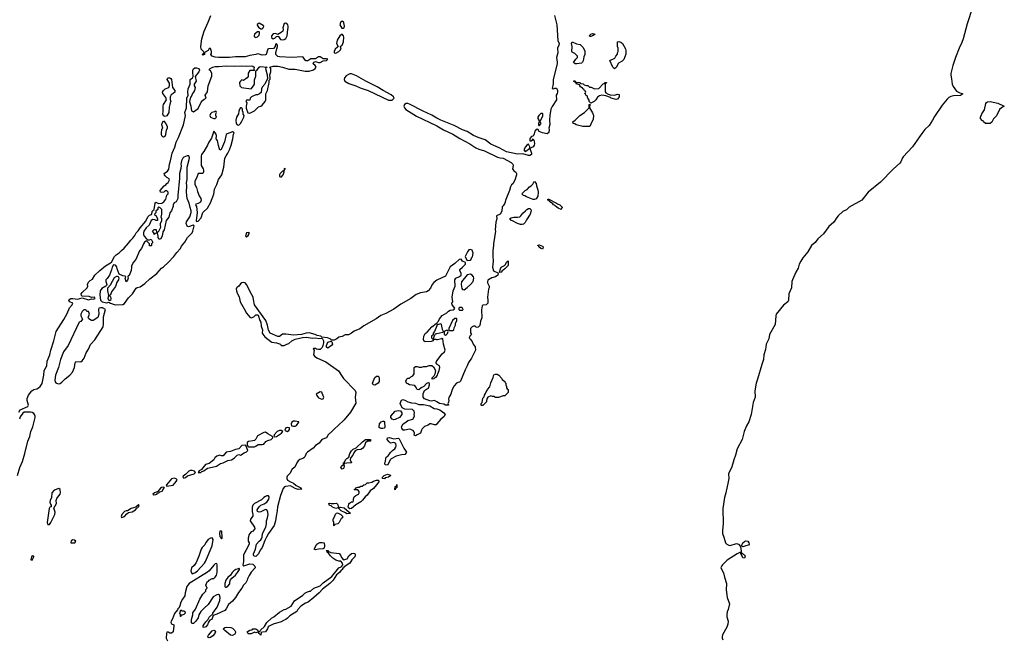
# Model space of a CAD drawing. Header units: inches. Extents: x 2348423 to 2474978, y 460702 to 613625.
# Tile 80 of 113: x 2444671 to 2457251, y 558696 to 566615. Entities that reach past the tile are written whole.
import ezdxf

# ---------------------------------------------------------------- set-up
doc = ezdxf.new("R2010")
doc.units = ezdxf.units.IN
doc.header["$MEASUREMENT"] = 0
for name, color, linetype in [('C4545', 7, 'Continuous'), ('C4546', 7, 'Continuous'), ('C4555', 7, 'Continuous'), ('C4556', 7, 'Continuous')]:
    doc.layers.add(name, color=color, linetype=linetype)

msp = doc.modelspace()

# ---------------------------------------------------------------- linework, layer by layer
at = {"layer": 'C4545', "color": 5, "elevation": 20}
for points in [[(2445350, 559969), (2445327, 559953), (2445326, 559930), (2445370, 559928), (2445376, 559930), (2445389, 559950), (2445370, 559965)], [(2447131, 559991), (2447110, 559987), (2447081, 559970), (2447050, 559932), (2447036, 559904), (2447002, 559870), (2446988, 559850), (2446961, 559759), (2446924, 559676), (2446899, 559641), (2446868, 559610), (2446859, 559570), (2446864, 559544), (2446874, 559534), (2446910, 559546), (2446942, 559570), (2447032, 559668), (2447043, 559690), (2447129, 559891), (2447141, 559970)], [(2448810, 559712), (2448855, 559725), (2448877, 559763), (2448910, 559791), (2448930, 559798), (2448951, 559791), (2448956, 559770), (2448951, 559750), (2448916, 559710), (2448891, 559670), (2448818, 559622), (2448806, 559606), (2448794, 559606), (2448796, 559590), (2448780, 559580), (2448756, 559550), (2448718, 559522), (2448674, 559450), (2448635, 559410), (2448541, 559339), (2448497, 559290), (2448430, 559230), (2448355, 559170), (2448323, 559157), (2448261, 559119), (2448224, 559076), (2448211, 559050), (2448124, 558996), (2448094, 558966), (2448071, 558949), (2448050, 558942), (2448010, 558918), (2447910, 558889), (2447857, 558863), (2447846, 558854), (2447839, 558830), (2447811, 558790), (2447773, 558787), (2447758, 558782), (2447754, 558750), (2447750, 558749), (2447742, 558762), (2447726, 558770), (2447722, 558782), (2447710, 558786), (2447690, 558778), (2447670, 558786), (2447630, 558768), (2447590, 558768), (2447578, 558790), (2447610, 558812), (2447642, 558818), (2447650, 558832), (2447690, 558832), (2447713, 558813), (2447718, 558798), (2447730, 558794), (2447742, 558798), (2447747, 558813), (2447798, 558862), (2447829, 558910), (2447890, 558966), (2447918, 558982), (2447990, 559041), (2448050, 559078), (2448070, 559082), (2448140, 559120), (2448184, 559190), (2448290, 559262), (2448315, 559285), (2448350, 559305), (2448372, 559312), (2448388, 559312), (2448430, 559351), (2448510, 559378), (2448550, 559418), (2448660, 559500), (2448748, 559610), (2448778, 559622), (2448788, 559632), (2448798, 559650), (2448795, 559670), (2448775, 559695), (2448750, 559695), (2448710, 559709), (2448670, 559735), (2448641, 559761), (2448616, 559796), (2448598, 559810), (2448598, 559818), (2448588, 559832), (2448610, 559831), (2448618, 559818), (2448645, 559805), (2448751, 559791), (2448771, 559771), (2448781, 559741)], [(2448450, 559839), (2448435, 559850), (2448469, 559911), (2448479, 559921), (2448507, 559933), (2448535, 559935), (2448562, 559930), (2448565, 559890), (2448560, 559860), (2448547, 559853), (2448490, 559849)], [(2444830, 559762), (2444821, 559750), (2444814, 559714), (2444814, 559710), (2444830, 559706), (2444853, 559750), (2444850, 559758)], [(2447470, 559606), (2447462, 559598), (2447434, 559590), (2447407, 559573), (2447385, 559550), (2447364, 559516), (2447330, 559488), (2447306, 559454), (2447292, 559410), (2447293, 559393), (2447294, 559370), (2447302, 559362), (2447310, 559362), (2447330, 559374), (2447354, 559406), (2447355, 559430), (2447364, 559456), (2447381, 559479), (2447430, 559518), (2447455, 559550), (2447478, 559590), (2447478, 559598)], [(2446742, 559062), (2446770, 559062), (2446782, 559050), (2446785, 559030), (2446770, 559015), (2446746, 559006), (2446734, 559006), (2446730, 558986), (2446726, 558986), (2446726, 559010), (2446718, 559030), (2446730, 559074)], [(2447390, 558745), (2447366, 558750), (2447290, 558810), (2447269, 558831), (2447293, 558847), (2447310, 558851), (2447370, 558848), (2447390, 558840), (2447418, 558810), (2447427, 558790), (2447425, 558770), (2447418, 558762)], [(2447090, 558717), (2447081, 558721), (2447074, 558730), (2447084, 558750), (2447130, 558805), (2447150, 558813), (2447162, 558810), (2447171, 558790), (2447165, 558770), (2447139, 558741), (2447110, 558721)]]:
    msp.add_lwpolyline(points, close=True, dxfattribs=at)
for points in [[(2447593, 560000), (2447591, 559990), (2447591, 559951), (2447602, 559930), (2447602, 559910), (2447561, 559830), (2447546, 559810), (2447531, 559770), (2447531, 559690), (2447522, 559642), (2447534, 559634), (2447610, 559659), (2447650, 559657), (2447676, 559630), (2447678, 559610), (2447630, 559554), (2447601, 559510), (2447581, 559470), (2447578, 559450), (2447561, 559419), (2447530, 559389), (2447510, 559349), (2447466, 559294), (2447427, 559230), (2447390, 559185), (2447340, 559140), (2447310, 559087), (2447290, 559066), (2447190, 559016), (2447141, 558999), (2447130, 558962), (2447121, 558950), (2447100, 558940), (2447083, 558917), (2447070, 558881), (2447050, 558857), (2447030, 558846), (2447015, 558850), (2447015, 558855), (2447016, 558870), (2447026, 558890), (2447050, 558921), (2447076, 558944), (2447090, 558978), (2447138, 559022), (2447139, 559030), (2447192, 559108), (2447221, 559170), (2447229, 559191), (2447233, 559230), (2447222, 559262), (2447210, 559269), (2447190, 559264), (2447142, 559238), (2447080, 559140), (2447026, 559094), (2446987, 559050), (2446961, 559010), (2446951, 558970), (2446923, 558930), (2446890, 558899), (2446870, 558898), (2446865, 558905), (2446864, 558950), (2446884, 559010), (2446885, 559035), (2446917, 559083), (2446972, 559208), (2447010, 559272), (2447048, 559312), (2447050, 559334), (2447066, 559350), (2447048, 559390), (2447068, 559430), (2447082, 559438), (2447090, 559451), (2447130, 559472), (2447150, 559474), (2447170, 559492), (2447185, 559515), (2447193, 559550), (2447194, 559650), (2447190, 559666), (2447170, 559662), (2447150, 559644), (2447090, 559573), (2447070, 559556), (2446838, 559410), (2446819, 559390), (2446807, 559370), (2446786, 559290), (2446782, 559250), (2446750, 559208), (2446731, 559170), (2446718, 559122), (2446705, 559095), (2446690, 559086), (2446687, 559073), (2446650, 559028), (2446623, 558957), (2446608, 558930), (2446604, 558910), (2446610, 558892), (2446640, 558880), (2446642, 558870), (2446631, 558790), (2446610, 558775), (2446590, 558775), (2446570, 558788), (2446550, 558786), (2446545, 558770), (2446542, 558710), (2446558, 558678)], [(2447236, 560000), (2447250, 559982), (2447258, 559990), (2447259, 560000)], [(2447823, 560000), (2447802, 559958), (2447767, 559870), (2447743, 559837), (2447723, 559790), (2447690, 559755), (2447670, 559758), (2447663, 559763), (2447658, 559770), (2447658, 559790), (2447685, 559850), (2447695, 559910), (2447729, 559950), (2447752, 559968), (2447766, 559990), (2447767, 560000)]]:
    msp.add_lwpolyline(points, dxfattribs=at)
at = {"layer": 'C4546', "color": 5, "elevation": 20}
for points in [[(2444659, 561601), (2444675, 561630), (2444774, 561670), (2444783, 561690), (2444765, 561750), (2444768, 561772), (2444784, 561816), (2444827, 561873), (2444850, 561890), (2444890, 561898), (2444912, 561908), (2444934, 561926), (2444956, 561964), (2444979, 562070), (2444984, 562130), (2445017, 562190), (2445024, 562250), (2445055, 562330), (2445067, 562390), (2445108, 562510), (2445139, 562630), (2445236, 562784), (2445279, 562861), (2445309, 562931), (2445341, 562970), (2445349, 562990), (2445313, 563010), (2445298, 563030), (2445303, 563037), (2445324, 563050), (2445352, 563052), (2445410, 563044), (2445470, 563061), (2445550, 563036), (2445590, 563047), (2445610, 563043), (2445635, 563050), (2445627, 563067), (2445590, 563066), (2445558, 563078), (2445470, 563082), (2445462, 563090), (2445457, 563110), (2445469, 563130), (2445535, 563190), (2445541, 563210), (2445539, 563230), (2445550, 563261), (2445570, 563281), (2445601, 563299), (2445633, 563350), (2445696, 563410), (2445769, 563470), (2445833, 563507), (2445843, 563517), (2445883, 563590), (2445903, 563610), (2445943, 563637), (2445970, 563666), (2446005, 563695), (2446062, 563758), (2446090, 563799), (2446118, 563822), (2446143, 563857), (2446157, 563890), (2446184, 563916), (2446210, 563955), (2446282, 564038), (2446310, 564096), (2446330, 564115), (2446355, 564125), (2446369, 564170), (2446389, 564190), (2446402, 564270), (2446410, 564282), (2446446, 564266), (2446489, 564271), (2446513, 564287), (2446537, 564323), (2446549, 564371), (2446568, 564390), (2446568, 564410), (2446550, 564428), (2446530, 564428), (2446511, 564409), (2446485, 564405), (2446469, 564410), (2446464, 564430), (2446518, 564490), (2446537, 564503), (2446550, 564522), (2446568, 564532), (2446586, 564570), (2446582, 564582), (2446550, 564598), (2446530, 564618), (2446522, 564630), (2446518, 564650), (2446560, 564680), (2446577, 564703), (2446583, 564770), (2446598, 564810), (2446618, 564910), (2446653, 564987), (2446669, 565050), (2446702, 565110), (2446765, 565270), (2446787, 565370), (2446789, 565390), (2446783, 565430), (2446801, 565490), (2446808, 565610), (2446824, 565650), (2446820, 565690), (2446824, 565730), (2446849, 565790), (2446850, 565851), (2446878, 565870), (2446889, 565890), (2446881, 565950), (2446882, 565970), (2446890, 565987), (2446910, 565999), (2446930, 566001), (2446961, 565990), (2446967, 565970), (2446961, 565950), (2446911, 565890), (2446927, 565830), (2446901, 565790), (2446901, 565770), (2446911, 565750), (2446904, 565710), (2446893, 565687), (2446878, 565670), (2446862, 565630), (2446855, 565625), (2446839, 565570), (2446858, 565510), (2446867, 565450), (2446890, 565436), (2446950, 565479), (2446990, 565561), (2447003, 565577), (2447030, 565601), (2447055, 565610), (2447042, 565650), (2447069, 565691), (2447078, 565770), (2447125, 565895), (2447127, 565930), (2447110, 565959), (2447095, 565970), (2447098, 565982), (2447106, 565990), (2447140, 566010), (2447170, 566018), (2447210, 566016), (2447310, 566024), (2447410, 566020), (2447510, 566024), (2447570, 566019), (2447630, 566025), (2447650, 566019), (2447667, 566010), (2447664, 565984), (2447673, 565967), (2447610, 565966), (2447591, 565930), (2447591, 565890), (2447578, 565870), (2447530, 565838), (2447510, 565846), (2447490, 565828), (2447481, 565810), (2447484, 565770), (2447507, 565747), (2447628, 565732), (2447659, 565770), (2447669, 565791), (2447672, 565848), (2447690, 565894), (2447687, 565953), (2447694, 565966), (2447710, 565978), (2447729, 566010), (2447745, 566015), (2447834, 566010), (2447812, 565990), (2447832, 565910), (2447838, 565862), (2447801, 565790), (2447768, 565752), (2447759, 565730), (2447756, 565684), (2447734, 565666), (2447710, 565655), (2447687, 565653), (2447634, 565630), (2447614, 565610), (2447613, 565587), (2447570, 565586), (2447564, 565576), (2447562, 565570), (2447574, 565550), (2447565, 565510), (2447565, 565485), (2447585, 565425), (2447610, 565421), (2447671, 565450), (2447721, 565499), (2447752, 565510), (2447770, 565523), (2447809, 565570), (2447816, 565590), (2447814, 565666), (2447836, 565710), (2447857, 565810), (2447858, 565842), (2447870, 565854), (2447872, 565870), (2447868, 565910), (2447879, 565950), (2447879, 565990), (2447866, 566010), (2447910, 566020), (2447970, 566020), (2448030, 566010), (2448110, 565982), (2448190, 565982), (2448317, 565957), (2448370, 565956), (2448425, 565975), (2448445, 565990), (2448457, 566010), (2448448, 566028), (2448421, 566050), (2448428, 566072), (2448450, 566079), (2448490, 566067), (2448510, 566069), (2448550, 566088), (2448590, 566091), (2448609, 566110), (2448590, 566115), (2448550, 566114), (2448510, 566140), (2448490, 566139), (2448450, 566116), (2448390, 566113), (2448351, 566089), (2448331, 566089), (2448328, 566090), (2448310, 566110), (2448294, 566134), (2448279, 566139), (2448150, 566132), (2447990, 566140), (2447970, 566145), (2447944, 566170), (2447945, 566195), (2447966, 566270), (2447966, 566290), (2447950, 566306), (2447938, 566302), (2447934, 566270), (2447912, 566248), (2447850, 566242), (2447843, 566237), (2447835, 566225), (2447819, 566170), (2447810, 566165), (2447770, 566160), (2447730, 566176), (2447710, 566177), (2447690, 566168), (2447610, 566159), (2447550, 566142), (2447430, 566141), (2447350, 566130), (2447210, 566132), (2447170, 566137), (2447129, 566150), (2447115, 566170), (2447122, 566190), (2447122, 566210), (2447110, 566246), (2447090, 566246), (2447077, 566223), (2447040, 566200), (2447032, 566190), (2447032, 566170), (2447010, 566162), (2447002, 566170), (2447005, 566175), (2447026, 566190), (2447018, 566210), (2446990, 566238), (2446984, 566270), (2446998, 566370), (2447026, 566470), (2447079, 566581), (2447111, 566669)], [(2450000, 565358), (2449935, 565395), (2449825, 565445), (2449653, 565533), (2449630, 565543), (2449610, 565544), (2449588, 565530), (2449581, 565510), (2449586, 565490), (2449606, 565466), (2449742, 565382), (2449990, 565263), (2450000, 565257)], [(2450000, 563286), (2449962, 563258), (2449939, 563230), (2449918, 563182), (2449892, 563148), (2449870, 563136), (2449790, 563124), (2449736, 563104), (2449667, 563050), (2449541, 562979), (2449450, 562917), (2449350, 562861), (2449286, 562834), (2449225, 562790), (2449070, 562702), (2449017, 562663), (2448945, 562635), (2448910, 562610), (2448870, 562589), (2448830, 562589), (2448790, 562564), (2448750, 562559), (2448723, 562537), (2448690, 562520), (2448650, 562518), (2448645, 562530), (2448604, 562550), (2448530, 562559), (2448519, 562570), (2448470, 562578), (2448445, 562590), (2448370, 562612), (2448330, 562608), (2448270, 562591), (2448170, 562582), (2448070, 562597), (2448043, 562597), (2448030, 562594), (2447990, 562565), (2447970, 562566), (2447870, 562610), (2447850, 562645), (2447837, 562710), (2447814, 562770), (2447670, 562970), (2447660, 563040), (2447652, 563070), (2447616, 563136), (2447592, 563192), (2447567, 563230), (2447550, 563250), (2447535, 563255), (2447508, 563252), (2447490, 563239), (2447470, 563210), (2447447, 563193), (2447438, 563170), (2447440, 563150), (2447450, 563121), (2447475, 563075), (2447488, 563010), (2447541, 562921), (2447570, 562863), (2447610, 562815), (2447630, 562804), (2447662, 562818), (2447690, 562842), (2447710, 562843), (2447717, 562837), (2447739, 562770), (2447750, 562750), (2447758, 562698), (2447772, 562652), (2447770, 562610), (2447776, 562596), (2447803, 562563), (2447880, 562500), (2447893, 562493), (2447950, 562487), (2448002, 562470), (2448013, 562453), (2448050, 562451), (2448082, 562470), (2448110, 562477), (2448149, 562511), (2448190, 562533), (2448286, 562554), (2448330, 562557), (2448410, 562543), (2448450, 562547), (2448499, 562541), (2448530, 562543), (2448538, 562538), (2448552, 562512), (2448553, 562487), (2448545, 562450), (2448534, 562426), (2448510, 562401), (2448490, 562399), (2448463, 562403), (2448450, 562414), (2448426, 562414), (2448422, 562410), (2448434, 562390), (2448424, 562330), (2448441, 562310), (2448474, 562290), (2448584, 562244), (2448746, 562126), (2448790, 562053), (2448809, 562030), (2448958, 561878), (2448964, 561850), (2448959, 561790), (2448966, 561714), (2448899, 561601), (2448818, 561502), (2448737, 561423), (2448696, 561390), (2448665, 561355), (2448612, 561310), (2448590, 561269), (2448530, 561248), (2448496, 561204), (2448450, 561171), (2448420, 561140), (2448350, 561089), (2448333, 561070), (2448313, 561027), (2448303, 561016), (2448290, 561007), (2448250, 560996), (2448230, 560978), (2448210, 560950), (2448185, 560895), (2448154, 560870), (2448124, 560816), (2448090, 560780), (2448084, 560770), (2448082, 560750), (2448094, 560730), (2448130, 560707), (2448170, 560692), (2448203, 560663), (2448256, 560636), (2448264, 560630), (2448262, 560622), (2448271, 560610), (2448255, 560615), (2448229, 560610), (2448190, 560624), (2448130, 560656), (2448069, 560651), (2448056, 560644), (2448037, 560623), (2448004, 560536), (2447965, 560390), (2447961, 560339), (2447946, 560270), (2447939, 560210), (2447923, 560150), (2447848, 560050), (2447823, 560000)], [(2450000, 562525), (2449990, 562528), (2449973, 562527), (2449958, 562522), (2449954, 562510), (2449930, 562502), (2449850, 562499), (2449835, 562510), (2449830, 562526), (2449833, 562570), (2449850, 562605), (2449877, 562623), (2449937, 562690), (2449990, 562731), (2450000, 562734)], [(2450000, 562701), (2449972, 562628), (2449954, 562610), (2449954, 562586), (2449934, 562570), (2449934, 562550), (2449950, 562534), (2449962, 562538), (2449966, 562574), (2449970, 562574), (2449982, 562598), (2449995, 562605), (2450000, 562606)], [(2450000, 562216), (2449990, 562230), (2449995, 562250), (2450000, 562256)], [(2450000, 561731), (2449970, 561749), (2449930, 561740), (2449910, 561742), (2449843, 561770), (2449827, 561790), (2449827, 561833), (2449845, 561875), (2449867, 561893), (2449893, 561907), (2449909, 561950), (2449905, 561965), (2449893, 561973), (2449870, 561966), (2449833, 561927), (2449801, 561910), (2449770, 561885), (2449750, 561889), (2449730, 561929), (2449718, 561938), (2449650, 561950), (2449630, 561959), (2449614, 561970), (2449605, 561995), (2449616, 562024), (2449630, 562032), (2449650, 562032), (2449670, 562052), (2449695, 562065), (2449703, 562077), (2449709, 562090), (2449709, 562171), (2449730, 562182), (2449750, 562182), (2449773, 562173), (2449810, 562172), (2449830, 562182), (2449870, 562182), (2449904, 562196), (2449935, 562195), (2449957, 562177), (2449982, 562130), (2449975, 562085), (2449961, 562059), (2449932, 562030), (2449950, 562023), (2449968, 562030), (2449978, 562042), (2449992, 562048), (2450000, 562059)], [(2450000, 561450), (2449990, 561438), (2449970, 561435), (2449930, 561449), (2449911, 561449), (2449888, 561432), (2449845, 561415), (2449814, 561386), (2449805, 561370), (2449794, 561330), (2449750, 561308), (2449730, 561298), (2449710, 561306), (2449715, 561330), (2449702, 561362), (2449670, 561378), (2449650, 561382), (2449590, 561369), (2449570, 561369), (2449554, 561394), (2449549, 561410), (2449570, 561452), (2449606, 561470), (2449629, 561491), (2449695, 561510), (2449715, 561550), (2449709, 561570), (2449715, 561590), (2449709, 561610), (2449690, 561634), (2449590, 561638), (2449556, 561656), (2449534, 561710), (2449550, 561753), (2449570, 561760), (2449601, 561750), (2449630, 561733), (2449678, 561718), (2449730, 561716), (2449770, 561699), (2449830, 561696), (2449910, 561678), (2449967, 561647), (2450000, 561640)], [(2444643, 560790), (2444674, 560890), (2444707, 560970), (2444736, 561070), (2444773, 561230), (2444802, 561290), (2444815, 561350), (2444838, 561410), (2444870, 561530), (2444870, 561550), (2444862, 561570), (2444850, 561584), (2444830, 561595), (2444810, 561601), (2444730, 561598), (2444713, 561587), (2444679, 561541), (2444670, 561509)], [(2447767, 560000), (2447773, 560050), (2447816, 560130), (2447825, 560170), (2447826, 560210), (2447838, 560250), (2447844, 560290), (2447841, 560321), (2447829, 560349), (2447810, 560355), (2447753, 560327), (2447730, 560321), (2447709, 560329), (2447704, 560350), (2447730, 560391), (2447750, 560410), (2447793, 560427), (2447830, 560450), (2447854, 560486), (2447860, 560510), (2447858, 560518), (2447850, 560530), (2447830, 560530), (2447810, 560523), (2447789, 560510), (2447760, 560480), (2447670, 560433), (2447650, 560410), (2447643, 560383), (2447641, 560330), (2447651, 560290), (2447651, 560270), (2447618, 560230), (2447616, 560210), (2447672, 560130), (2447674, 560110), (2447645, 560075), (2447630, 560068), (2447611, 560049), (2447598, 560030), (2447593, 560000)], [(2447259, 560000), (2447259, 560001), (2447253, 560073), (2447250, 560078), (2447230, 560077), (2447222, 560050), (2447228, 560010), (2447236, 560000)]]:
    msp.add_lwpolyline(points, dxfattribs=at)
for points in [[(2447730, 566569), (2447705, 566555), (2447704, 566544), (2447720, 566520), (2447750, 566498), (2447770, 566498), (2447782, 566510), (2447789, 566530), (2447780, 566540)], [(2448070, 566569), (2448050, 566568), (2448031, 566510), (2448038, 566490), (2448031, 566470), (2448012, 566450), (2447970, 566426), (2447938, 566438), (2447910, 566434), (2447887, 566410), (2447888, 566388), (2447910, 566371), (2447930, 566378), (2447950, 566398), (2447970, 566405), (2447979, 566399), (2448003, 566363), (2448030, 566356), (2448050, 566360), (2448070, 566375), (2448090, 566410), (2448096, 566490), (2448103, 566510), (2448103, 566530), (2448095, 566550)], [(2448790, 566595), (2448770, 566578), (2448761, 566550), (2448787, 566507), (2448810, 566505), (2448815, 566510), (2448819, 566530), (2448814, 566574), (2448808, 566588)], [(2447730, 566458), (2447710, 566458), (2447671, 566430), (2447667, 566410), (2447670, 566394), (2447690, 566387), (2447710, 566395), (2447730, 566418), (2447737, 566437), (2447735, 566455)], [(2448790, 566428), (2448762, 566410), (2448728, 566352), (2448719, 566310), (2448742, 566270), (2448730, 566264), (2448703, 566237), (2448691, 566210), (2448691, 566190), (2448710, 566185), (2448750, 566208), (2448771, 566230), (2448777, 566257), (2448766, 566270), (2448790, 566291), (2448809, 566330), (2448813, 566393), (2448808, 566410)], [(2446530, 565378), (2446520, 565380), (2446510, 565386), (2446499, 565410), (2446505, 565435), (2446505, 565515), (2446510, 565532), (2446548, 565590), (2446539, 565619), (2446501, 565670), (2446497, 565690), (2446507, 565710), (2446530, 565731), (2446578, 565750), (2446585, 565775), (2446584, 565804), (2446555, 565850), (2446558, 565862), (2446566, 565870), (2446590, 565871), (2446604, 565864), (2446611, 565851), (2446625, 565750), (2446652, 565710), (2446652, 565690), (2446632, 565670), (2446605, 565655), (2446592, 565630), (2446593, 565593), (2446602, 565570), (2446592, 565550), (2446591, 565530), (2446582, 565498), (2446578, 565430), (2446550, 565386)], [(2448910, 565923), (2448890, 565923), (2448870, 565915), (2448843, 565897), (2448823, 565870), (2448818, 565850), (2448827, 565827), (2448878, 565798), (2448964, 565770), (2449023, 565743), (2449122, 565710), (2449385, 565585), (2449430, 565586), (2449457, 565610), (2449448, 565630), (2449416, 565656), (2449313, 565710), (2449238, 565758), (2449094, 565830), (2448976, 565896)], [(2447490, 565488), (2447478, 565470), (2447470, 565446), (2447467, 565410), (2447443, 565370), (2447431, 565330), (2447436, 565290), (2447450, 565271), (2447470, 565268), (2447490, 565287), (2447510, 565316), (2447535, 565370), (2447538, 565390), (2447528, 565408), (2447527, 565427), (2447518, 565450), (2447516, 565476), (2447507, 565487)], [(2447170, 565446), (2447162, 565438), (2447126, 565430), (2447107, 565410), (2447101, 565390), (2447110, 565367), (2447150, 565352), (2447170, 565354), (2447186, 565370), (2447178, 565390), (2447178, 565410), (2447186, 565430), (2447182, 565442)], [(2446510, 565114), (2446499, 565119), (2446489, 565129), (2446482, 565150), (2446481, 565170), (2446489, 565211), (2446498, 565230), (2446485, 565270), (2446490, 565294), (2446510, 565322), (2446538, 565290), (2446556, 565250), (2446556, 565230), (2446543, 565197), (2446530, 565124)], [(2447150, 565188), (2447120, 565100), (2447089, 565051), (2447070, 565010), (2447024, 564930), (2446994, 564890), (2446990, 564870), (2446991, 564751), (2447016, 564710), (2447021, 564690), (2447019, 564670), (2447010, 564649), (2446950, 564649), (2446931, 564590), (2446910, 564550), (2446908, 564530), (2446910, 564510), (2446930, 564470), (2446941, 564421), (2446964, 564364), (2446984, 564330), (2446988, 564310), (2446986, 564294), (2446979, 564281), (2446950, 564266), (2446921, 564259), (2446918, 564250), (2446928, 564228), (2446938, 564150), (2446926, 564046), (2446930, 564034), (2446950, 564039), (2446990, 564084), (2447010, 564150), (2447070, 564207), (2447110, 564275), (2447150, 564385), (2447161, 564450), (2447190, 564507), (2447209, 564571), (2447252, 564630), (2447278, 564730), (2447294, 564846), (2447307, 564873), (2447330, 564908), (2447350, 564953), (2447372, 565010), (2447394, 565094), (2447404, 565150), (2447412, 565170), (2447390, 565181), (2447322, 565158), (2447311, 565149), (2447286, 565054), (2447250, 564966), (2447244, 564956), (2447230, 564949), (2447210, 565008), (2447197, 565070), (2447181, 565090), (2447186, 565130), (2447183, 565150)], [(2446810, 564876), (2446770, 564857), (2446756, 564844), (2446737, 564810), (2446731, 564770), (2446734, 564750), (2446731, 564711), (2446713, 564650), (2446711, 564610), (2446714, 564590), (2446691, 564370), (2446691, 564330), (2446670, 564289), (2446645, 564275), (2446637, 564263), (2446631, 564249), (2446631, 564230), (2446611, 564170), (2446590, 564146), (2446578, 564090), (2446542, 564050), (2446516, 563930), (2446498, 563902), (2446490, 563848), (2446470, 563808), (2446448, 563808), (2446442, 563830), (2446442, 563850), (2446430, 563886), (2446398, 563882), (2446394, 563870), (2446388, 563868), (2446386, 563890), (2446369, 563910), (2446390, 563934), (2446410, 563934), (2446414, 563930), (2446418, 563898), (2446430, 563894), (2446450, 563914), (2446475, 563965), (2446468, 563990), (2446468, 564012), (2446488, 564050), (2446488, 564070), (2446478, 564090), (2446489, 564130), (2446487, 564187), (2446466, 564210), (2446450, 564218), (2446434, 564210), (2446434, 564190), (2446412, 564168), (2446410, 564146), (2446394, 564130), (2446398, 564118), (2446410, 564114), (2446432, 564072), (2446433, 564047), (2446413, 564047), (2446396, 564056), (2446370, 564062), (2446351, 564049), (2446325, 563990), (2446287, 563953), (2446258, 563910), (2446251, 563890), (2446251, 563870), (2446261, 563850), (2446290, 563812), (2446302, 563802), (2446330, 563802), (2446351, 563811), (2446372, 563768), (2446354, 563750), (2446354, 563730), (2446350, 563726), (2446330, 563726), (2446328, 563750), (2446290, 563788), (2446265, 563770), (2446251, 563749), (2446226, 563690), (2446200, 563660), (2446155, 563550), (2446124, 563516), (2446098, 563470), (2446101, 563450), (2446097, 563410), (2446070, 563346), (2446058, 563342), (2446054, 563330), (2446058, 563310), (2446050, 563288), (2446030, 563266), (2446018, 563310), (2446026, 563330), (2446018, 563338), (2445990, 563342), (2445942, 563362), (2445915, 563430), (2445910, 563458), (2445896, 563476), (2445870, 563482), (2445851, 563450), (2445843, 563417), (2445819, 563350), (2445790, 563309), (2445771, 563290), (2445772, 563268), (2445785, 563230), (2445782, 563218), (2445772, 563208), (2445719, 563181), (2445697, 563150), (2445693, 563093), (2445702, 563030), (2445723, 563010), (2445783, 562997), (2445810, 563005), (2445831, 562990), (2445890, 562970), (2445990, 562975), (2446010, 562986), (2446061, 563059), (2446114, 563110), (2446158, 563182), (2446170, 563192), (2446210, 563200), (2446270, 563242), (2446335, 563305), (2446421, 563370), (2446482, 563438), (2446510, 563456), (2446570, 563512), (2446642, 563590), (2446679, 563641), (2446724, 563690), (2446739, 563721), (2446783, 563770), (2446817, 563830), (2446875, 563890), (2446885, 563910), (2446902, 563982), (2446888, 563988), (2446828, 563968), (2446810, 563978), (2446799, 564010), (2446802, 564030), (2446810, 564046), (2446846, 564094), (2446862, 564150), (2446862, 564170), (2446847, 564213), (2446837, 564270), (2446812, 564330), (2446803, 564410), (2446805, 564490), (2446801, 564530), (2446809, 564571), (2446809, 564730), (2446838, 564830), (2446841, 564850), (2446830, 564873)], [(2448050, 564713), (2448048, 564692), (2448040, 564680), (2448030, 564677), (2448000, 564650), (2447991, 564630), (2447991, 564611), (2448010, 564603), (2448037, 564630), (2448052, 564670), (2448055, 564705), (2448066, 564710)], [(2447595, 563895), (2447570, 563889), (2447558, 563850), (2447570, 563841), (2447590, 563856), (2447598, 563870), (2447598, 563882), (2447606, 563890)], [(2445810, 563026), (2445802, 563050), (2445809, 563090), (2445799, 563150), (2445798, 563190), (2445832, 563228), (2445882, 563318), (2445910, 563338), (2445918, 563338), (2445930, 563334), (2445937, 563317), (2445934, 563290), (2445908, 563252), (2445904, 563230), (2445893, 563207), (2445845, 563135), (2445830, 563098), (2445814, 563090), (2445830, 563074), (2445835, 563050), (2445830, 563028)], [(2445706, 562934), (2445683, 562930), (2445679, 562910), (2445681, 562850), (2445671, 562810), (2445609, 562769), (2445589, 562769), (2445555, 562790), (2445546, 562810), (2445562, 562850), (2445556, 562876), (2445550, 562886), (2445530, 562886), (2445522, 562902), (2445510, 562906), (2445490, 562906), (2445470, 562886), (2445452, 562850), (2445452, 562830), (2445472, 562788), (2445450, 562758), (2445431, 562749), (2445290, 562450), (2445232, 562368), (2445192, 562270), (2445165, 562170), (2445128, 562072), (2445120, 562010), (2445126, 561986), (2445134, 561974), (2445162, 561962), (2445190, 561966), (2445210, 561981), (2445250, 562027), (2445311, 562070), (2445344, 562110), (2445373, 562170), (2445381, 562230), (2445390, 562246), (2445450, 562244), (2445470, 562255), (2445494, 562290), (2445521, 562359), (2445550, 562404), (2445577, 562463), (2445630, 562524), (2445736, 562690), (2445743, 562723), (2445742, 562818), (2445769, 562910), (2445730, 562931)], [(2448610, 562416), (2448589, 562430), (2448589, 562450), (2448610, 562493), (2448650, 562506), (2448658, 562498), (2448668, 562470), (2448654, 562450)], [(2449210, 561946), (2449189, 561950), (2449180, 561970), (2449210, 562041), (2449230, 562057), (2449250, 562058), (2449258, 562050), (2449265, 562030), (2449262, 561990), (2449250, 561970)], [(2448510, 561859), (2448458, 561830), (2448468, 561810), (2448490, 561784), (2448530, 561767), (2448549, 561771), (2448557, 561790), (2448547, 561807), (2448530, 561854)], [(2449450, 561499), (2449430, 561509), (2449415, 561530), (2449415, 561550), (2449470, 561611), (2449510, 561621), (2449537, 561617), (2449554, 561590), (2449554, 561570), (2449522, 561530), (2449470, 561505)], [(2448190, 561484), (2448170, 561482), (2448148, 561472), (2448139, 561450), (2448143, 561423), (2448170, 561419), (2448190, 561422), (2448208, 561430), (2448237, 561470), (2448236, 561476)], [(2449289, 561389), (2449275, 561395), (2449263, 561403), (2449262, 561410), (2449270, 561451), (2449290, 561476), (2449310, 561485), (2449322, 561482), (2449334, 561470), (2449331, 561450), (2449336, 561430), (2449335, 561405), (2449326, 561394), (2449310, 561389)], [(2447810, 561344), (2447790, 561340), (2447710, 561297), (2447686, 561254), (2447670, 561238), (2447650, 561231), (2447595, 561225), (2447577, 561210), (2447577, 561177), (2447584, 561164), (2447596, 561156), (2447670, 561157), (2447690, 561164), (2447716, 561184), (2447770, 561185), (2447789, 561190), (2447797, 561203), (2447809, 561210), (2447815, 561225), (2447841, 561239), (2447883, 561250), (2447906, 561270), (2447902, 561290), (2447840, 561320)], [(2447990, 561364), (2447962, 561350), (2447923, 561310), (2447918, 561290), (2447925, 561285), (2447950, 561287), (2448018, 561330), (2448035, 561350), (2448033, 561353), (2448010, 561363)], [(2448090, 561403), (2448070, 561398), (2448059, 561370), (2448063, 561363), (2448090, 561354), (2448110, 561365), (2448117, 561377), (2448117, 561397)], [(2448790, 560869), (2448775, 560890), (2448784, 560910), (2448809, 560931), (2448809, 560950), (2448820, 560960), (2448833, 560990), (2448850, 561007), (2448878, 561022), (2448887, 561070), (2448910, 561106), (2448930, 561126), (2448970, 561142), (2449050, 561221), (2449088, 561250), (2449151, 561251), (2449152, 561230), (2449113, 561227), (2449091, 561209), (2449078, 561170), (2449050, 561135), (2449030, 561122), (2448982, 561118), (2448957, 561103), (2448940, 561080), (2448927, 561050), (2448900, 561020), (2448896, 561010), (2448895, 560990), (2448912, 560950), (2448850, 560949), (2448818, 560942), (2448812, 560928), (2448815, 560915), (2448814, 560886), (2448810, 560878)], [(2449450, 561259), (2449510, 561265), (2449520, 561260), (2449579, 561139), (2449612, 561088), (2449598, 561062), (2449590, 561058), (2449550, 561054), (2449482, 561038), (2449418, 561002), (2449407, 560993), (2449370, 560922), (2449344, 560924), (2449336, 560936), (2449335, 560950), (2449345, 560970), (2449349, 561011), (2449355, 561025), (2449378, 561042), (2449410, 561085), (2449435, 561110), (2449464, 561130), (2449477, 561150), (2449483, 561170), (2449477, 561197), (2449453, 561213), (2449410, 561204), (2449390, 561219), (2449366, 561250), (2449369, 561270), (2449390, 561275)], [(2447556, 561176), (2447510, 561172), (2447470, 561129), (2447430, 561124), (2447365, 561095), (2447311, 561089), (2447270, 561041), (2447250, 561041), (2447229, 561049), (2447190, 561038), (2447165, 561015), (2447152, 560988), (2447090, 560945), (2447045, 560930), (2446993, 560867), (2446966, 560850), (2446951, 560830), (2446970, 560828), (2446984, 560830), (2446999, 560841), (2447023, 560850), (2447070, 560882), (2447170, 560903), (2447187, 560910), (2447235, 560945), (2447270, 560953), (2447330, 560981), (2447376, 560990), (2447411, 561010), (2447450, 561051), (2447470, 561058), (2447490, 561050), (2447539, 561081), (2447569, 561090), (2447585, 561110), (2447566, 561166)], [(2446875, 560855), (2446850, 560855), (2446833, 560847), (2446793, 560807), (2446760, 560780), (2446756, 560770), (2446770, 560756), (2446790, 560763), (2446816, 560784), (2446899, 560810), (2446919, 560830), (2446903, 560843)], [(2446646, 560754), (2446610, 560748), (2446545, 560670), (2446544, 560664), (2446552, 560652), (2446630, 560666), (2446655, 560690), (2446681, 560730), (2446679, 560739), (2446669, 560749)], [(2448890, 560364), (2448869, 560389), (2448878, 560422), (2448885, 560435), (2448910, 560454), (2448930, 560454), (2448938, 560470), (2448935, 560490), (2448945, 560515), (2448965, 560535), (2448998, 560550), (2449008, 560570), (2449007, 560587), (2448990, 560606), (2448950, 560606), (2448946, 560610), (2448962, 560618), (2448966, 560630), (2448990, 560642), (2449010, 560642), (2449030, 560652), (2449047, 560653), (2449066, 560670), (2449090, 560674), (2449110, 560694), (2449130, 560694), (2449170, 560705), (2449190, 560718), (2449230, 560732), (2449254, 560730), (2449258, 560710), (2449230, 560670), (2449190, 560624), (2449147, 560593), (2449110, 560539), (2449084, 560516), (2449050, 560474), (2449030, 560455), (2448965, 560415), (2448910, 560366)], [(2449330, 560749), (2449306, 560750), (2449308, 560770), (2449329, 560791), (2449370, 560805), (2449400, 560800), (2449414, 560790), (2449382, 560770), (2449341, 560759)], [(2445170, 560622), (2445110, 560602), (2445083, 560570), (2445078, 560510), (2445059, 560470), (2445057, 560450), (2445063, 560423), (2445072, 560410), (2445074, 560390), (2445057, 560383), (2445047, 560370), (2445024, 560190), (2445030, 560162), (2445050, 560165), (2445070, 560187), (2445122, 560290), (2445123, 560323), (2445108, 560372), (2445141, 560430), (2445139, 560470), (2445146, 560494), (2445153, 560510), (2445186, 560550), (2445193, 560570), (2445189, 560609)], [(2446502, 560642), (2446483, 560637), (2446470, 560629), (2446435, 560585), (2446392, 560570), (2446371, 560550), (2446383, 560543), (2446410, 560545), (2446423, 560550), (2446434, 560566), (2446448, 560568), (2446461, 560579), (2446492, 560590), (2446513, 560627), (2446519, 560630), (2446518, 560638)], [(2449470, 560608), (2449466, 560610), (2449469, 560650), (2449486, 560654), (2449490, 560674), (2449491, 560630), (2449474, 560626)], [(2446190, 560413), (2446155, 560385), (2446096, 560370), (2446050, 560339), (2446030, 560337), (2446010, 560329), (2445975, 560290), (2445966, 560266), (2445973, 560253), (2446010, 560264), (2446041, 560299), (2446063, 560317), (2446110, 560324), (2446150, 560349), (2446157, 560363), (2446169, 560370), (2446175, 560385), (2446193, 560390), (2446192, 560408), (2446198, 560410)], [(2448750, 560374), (2448758, 560382), (2448770, 560383), (2448815, 560375), (2448880, 560320), (2448890, 560316), (2448894, 560310), (2448890, 560304), (2448850, 560299), (2448833, 560313), (2448779, 560339), (2448738, 560378), (2448709, 560369), (2448667, 560387), (2448650, 560404), (2448630, 560406), (2448619, 560430), (2448630, 560435), (2448650, 560430), (2448689, 560431), (2448717, 560437), (2448730, 560422), (2448745, 560390), (2448742, 560382)], [(2448690, 560146), (2448686, 560150), (2448686, 560190), (2448678, 560210), (2448678, 560230), (2448698, 560270), (2448705, 560295), (2448718, 560310), (2448733, 560313), (2448776, 560290), (2448794, 560270), (2448794, 560250), (2448778, 560242), (2448754, 560190), (2448734, 560170), (2448698, 560162)]]:
    msp.add_lwpolyline(points, close=True, dxfattribs=at)
at = {"layer": 'C4555', "color": 5, "elevation": 40}
msp.add_lwpolyline([(2453667, 560000), (2453679, 559959), (2453691, 559931), (2453706, 559910), (2453730, 559898), (2453750, 559896), (2453830, 559920), (2453854, 559914), (2453882, 559882), (2453892, 559792), (2453908, 559792), (2453930, 559775), (2453939, 559750), (2453930, 559735), (2453910, 559738), (2453886, 559794), (2453886, 559806), (2453870, 559804), (2453838, 559790), (2453710, 559709), (2453651, 559650), (2453637, 559630), (2453631, 559610), (2453664, 559544), (2453675, 559490), (2453702, 559410), (2453698, 559330), (2453710, 559232), (2453741, 559150), (2453724, 559076), (2453710, 559048), (2453704, 559010), (2453704, 558984), (2453721, 558930), (2453719, 558890), (2453708, 558850), (2453650, 558753), (2453646, 558730), (2453647, 558710), (2453654, 558690)], dxfattribs=at)
msp.add_lwpolyline([(2453910, 559878), (2453898, 559890), (2453901, 559910), (2453912, 559930), (2453930, 559948), (2453950, 559956), (2453973, 559950), (2453988, 559930), (2453991, 559910), (2453982, 559898), (2453950, 559889)], close=True, dxfattribs=at)
at = {"layer": 'C4556', "color": 5}
for points, elevation in [([(2456845, 566770), (2456778, 566562), (2456727, 566370), (2456710, 566323), (2456674, 566250), (2456629, 566130), (2456595, 566030), (2456568, 565928), (2456567, 565907), (2456578, 565858), (2456585, 565790), (2456599, 565759), (2456641, 565701), (2456681, 565681), (2456718, 565670), (2456717, 565663), (2456693, 565647), (2456602, 565642), (2456570, 565635), (2456541, 565619), (2456520, 565600), (2456458, 565522), (2456361, 565379), (2456335, 565330), (2456290, 565262), (2456236, 565210), (2456198, 565162), (2456077, 564990), (2455957, 564863), (2455949, 564850), (2455930, 564799), (2455918, 564782), (2455830, 564706), (2455670, 564539), (2455510, 564410), (2455430, 564310), (2455270, 564217), (2455235, 564185), (2455190, 564162), (2455130, 564107), (2455110, 564086), (2455075, 564025), (2455010, 563970), (2454941, 563879), (2454870, 563812), (2454834, 563766), (2454786, 563730), (2454742, 563650), (2454677, 563570), (2454650, 563528), (2454632, 563490), (2454619, 563441), (2454586, 563390), (2454543, 563290), (2454537, 563270), (2454531, 563190), (2454499, 563110), (2454494, 563030), (2454484, 563010), (2454432, 562968), (2454335, 562850), (2454330, 562830), (2454322, 562718), (2454253, 562590), (2454243, 562537), (2454210, 562470), (2454201, 562399), (2454177, 562330), (2454173, 562270), (2454151, 562210), (2454099, 562021), (2454080, 561970), (2454065, 561870), (2454069, 561790), (2454044, 561724), (2454015, 561570), (2453985, 561475), (2453956, 561424), (2453926, 561354), (2453903, 561250), (2453837, 561130), (2453817, 561050), (2453794, 560990), (2453770, 560902), (2453728, 560810), (2453730, 560750), (2453724, 560710), (2453694, 560570), (2453675, 560510), (2453655, 560370), (2453657, 560170), (2453649, 560090), (2453651, 560050), (2453667, 560000)], 40), ([(2451502, 566670), (2451532, 566550), (2451547, 566350), (2451565, 566310), (2451561, 566290), (2451544, 566250), (2451546, 566190), (2451530, 566130), (2451540, 566070), (2451539, 566050), (2451485, 565850), (2451487, 565793), (2451474, 565734), (2451490, 565731), (2451510, 565739), (2451530, 565738), (2451541, 565710), (2451543, 565690), (2451538, 565670), (2451526, 565650), (2451531, 565590), (2451475, 565505), (2451459, 565470), (2451443, 565390), (2451440, 565330), (2451446, 565274), (2451433, 565230), (2451436, 565210), (2451430, 565175), (2451410, 565156), (2451350, 565167), (2451306, 565186), (2451290, 565215), (2451270, 565213), (2451251, 565190), (2451243, 565157), (2451230, 565126), (2451210, 565123), (2451190, 565097), (2451187, 565087), (2451190, 565066), (2451207, 565067), (2451222, 565078), (2451230, 565094), (2451243, 565063), (2451250, 565030), (2451245, 565010), (2451230, 564990), (2451191, 564970), (2451209, 564910), (2451209, 564890), (2451190, 564879), (2451170, 564880), (2451101, 564901), (2451030, 564895), (2450890, 564926), (2450799, 564979), (2450730, 565005), (2450690, 565026), (2450618, 565078), (2450530, 565107), (2450470, 565134), (2450390, 565184), (2450330, 565205), (2450221, 565261), (2450050, 565329), (2450000, 565358)], 20), ([(2450000, 565257), (2450086, 565206), (2450204, 565150), (2450296, 565096), (2450422, 565030), (2450497, 564977), (2450539, 564959), (2450610, 564938), (2450777, 564857), (2450808, 564848), (2450850, 564845), (2450950, 564790), (2450970, 564770), (2450974, 564750), (2450968, 564708), (2450985, 564685), (2451010, 564668), (2451017, 564650), (2451018, 564630), (2450996, 564564), (2450970, 564516), (2450955, 564505), (2450940, 564480), (2450931, 564430), (2450884, 564316), (2450870, 564268), (2450850, 564236), (2450835, 564225), (2450830, 564169), (2450810, 564129), (2450761, 564110), (2450766, 564070), (2450755, 564025), (2450747, 563930), (2450751, 563910), (2450724, 563750), (2450726, 563730), (2450716, 563664), (2450715, 563595), (2450720, 563530), (2450713, 563453), (2450725, 563405), (2450780, 563380), (2450786, 563370), (2450781, 563350), (2450751, 563330), (2450704, 563316), (2450653, 563287), (2450648, 563270), (2450650, 563250), (2450671, 563210), (2450671, 563190), (2450659, 563170), (2450646, 563070), (2450654, 563030), (2450651, 562991), (2450630, 562969), (2450590, 562968), (2450581, 562959), (2450572, 562908), (2450575, 562805), (2450560, 562760), (2450550, 562706), (2450530, 562686), (2450518, 562682), (2450505, 562685), (2450490, 562698), (2450470, 562698), (2450450, 562688), (2450431, 562669), (2450432, 562612), (2450442, 562590), (2450422, 562570), (2450414, 562550), (2450422, 562542), (2450425, 562530), (2450450, 562502), (2450465, 562470), (2450490, 562432), (2450495, 562390), (2450445, 562290), (2450405, 562235), (2450390, 562190), (2450361, 562139), (2450303, 561997), (2450290, 561982), (2450270, 561979), (2450250, 561969), (2450224, 561936), (2450198, 561890), (2450181, 561830), (2450154, 561786), (2450151, 561770), (2450154, 561750), (2450150, 561726), (2450142, 561710), (2450151, 561690), (2450110, 561690), (2450090, 561701), (2450035, 561710), (2450000, 561731)], 20), ([(2450000, 562734), (2450005, 562735), (2450009, 562750), (2450020, 562760), (2450036, 562790), (2450070, 562834), (2450129, 562870), (2450150, 562891), (2450170, 562901), (2450210, 562907), (2450223, 562917), (2450229, 562930), (2450195, 562970), (2450194, 562990), (2450203, 563010), (2450197, 563070), (2450208, 563150), (2450237, 563210), (2450229, 563290), (2450242, 563310), (2450290, 563331), (2450312, 563348), (2450313, 563370), (2450293, 563410), (2450296, 563424), (2450330, 563451), (2450369, 563490), (2450368, 563510), (2450330, 563530), (2450313, 563553), (2450287, 563550), (2450230, 563498), (2450170, 563455), (2450110, 563339), (2450008, 563292), (2450000, 563286)], 20), ([(2450000, 562606), (2450078, 562622), (2450086, 562630), (2450075, 562655), (2450060, 562720), (2450050, 562729), (2450005, 562715), (2450000, 562701)], 20), ([(2450000, 562256), (2450070, 562343), (2450099, 562370), (2450105, 562390), (2450084, 562470), (2450076, 562536), (2450070, 562546), (2450062, 562538), (2450010, 562522), (2450000, 562525)], 20), ([(2450000, 562059), (2450009, 562070), (2450013, 562090), (2450032, 562130), (2450039, 562170), (2450033, 562190), (2450007, 562207), (2450000, 562216)], 20), ([(2450000, 561640), (2450041, 561630), (2450091, 561590), (2450105, 561570), (2450090, 561538), (2450050, 561509), (2450000, 561450)], 20)]:
    msp.add_lwpolyline(points, dxfattribs=dict(at, elevation=elevation))
for points, elevation in [([(2451970, 566399), (2451960, 566400), (2451948, 566410), (2451968, 566430), (2451990, 566439), (2452022, 566430), (2451990, 566409)], 20), ([(2451790, 566049), (2451766, 566050), (2451748, 566068), (2451778, 566110), (2451798, 566130), (2451798, 566150), (2451762, 566182), (2451730, 566199), (2451726, 566206), (2451729, 566270), (2451722, 566310), (2451730, 566331), (2451784, 566304), (2451830, 566296), (2451870, 566261), (2451890, 566214), (2451893, 566170), (2451878, 566142), (2451870, 566089), (2451861, 566070), (2451850, 566061)], 20), ([(2452270, 565988), (2452250, 566006), (2452209, 566091), (2452275, 566125), (2452286, 566150), (2452307, 566173), (2452308, 566192), (2452318, 566210), (2452318, 566250), (2452308, 566270), (2452308, 566330), (2452326, 566334), (2452350, 566326), (2452371, 566310), (2452410, 566242), (2452416, 566216), (2452414, 566174), (2452390, 566107), (2452370, 566086), (2452323, 566057), (2452290, 566004)], 20), ([(2452013, 565733), (2452070, 565734), (2452127, 565793), (2452142, 565798), (2452150, 565814), (2452170, 565814), (2452170, 565806), (2452158, 565802), (2452153, 565787), (2452152, 565692), (2452161, 565681), (2452190, 565662), (2452216, 565656), (2452270, 565651), (2452310, 565661), (2452330, 565658), (2452332, 565652), (2452330, 565630), (2452319, 565610), (2452310, 565600), (2452290, 565595), (2452230, 565610), (2452220, 565620), (2452162, 565642), (2452110, 565650), (2452077, 565643), (2452054, 565626), (2452031, 565590), (2452010, 565569), (2451970, 565546), (2451948, 565568), (2451947, 565587), (2451928, 565610), (2451922, 565642), (2451910, 565646), (2451902, 565662), (2451886, 565670), (2451902, 565678), (2451906, 565690), (2451902, 565702), (2451887, 565707), (2451882, 565722), (2451866, 565730), (2451862, 565742), (2451850, 565746), (2451838, 565758), (2451826, 565770), (2451822, 565782), (2451786, 565790), (2451782, 565802), (2451766, 565810), (2451762, 565822), (2451750, 565826), (2451750, 565834), (2451770, 565834), (2451778, 565818), (2451790, 565814), (2451832, 565812), (2451838, 565798), (2451870, 565794), (2451884, 565784), (2451913, 565773), (2451930, 565772), (2451953, 565753), (2451972, 565752)], 20), ([(2451950, 565248), (2451868, 565250), (2451782, 565270), (2451764, 565284), (2451742, 565290), (2451738, 565310), (2451766, 565330), (2451829, 565391), (2451886, 565430), (2451946, 565490), (2451946, 565530), (2451954, 565534), (2451951, 565490), (2451990, 565426), (2452004, 565390), (2451997, 565343), (2451970, 565278), (2451956, 565250)], 20), ([(2457010, 565286), (2456986, 565310), (2456982, 565322), (2456970, 565326), (2456949, 565350), (2456949, 565370), (2456965, 565410), (2456999, 565461), (2457017, 565543), (2457024, 565556), (2457036, 565564), (2457070, 565568), (2457170, 565546), (2457251, 565511), (2457214, 565490), (2457190, 565466), (2457150, 565386), (2457112, 565348), (2457090, 565306), (2457070, 565286)], 40), ([(2451350, 565416), (2451330, 565415), (2451303, 565390), (2451291, 565370), (2451291, 565350), (2451305, 565330), (2451306, 565310), (2451299, 565290), (2451301, 565270), (2451310, 565258), (2451333, 565287), (2451330, 565298), (2451318, 565310), (2451357, 565383), (2451356, 565410)], 20), ([(2451170, 565024), (2451150, 565012), (2451133, 564990), (2451114, 564950), (2451130, 564931), (2451150, 564942), (2451170, 564961), (2451189, 564971), (2451187, 564990)], 20), ([(2451250, 564315), (2451230, 564318), (2451148, 564350), (2451125, 564365), (2451108, 564370), (2451086, 564390), (2451130, 564432), (2451155, 564445), (2451183, 564477), (2451206, 564490), (2451228, 564512), (2451235, 564530), (2451250, 564545), (2451270, 564522), (2451273, 564490), (2451290, 564442), (2451296, 564410), (2451290, 564358), (2451270, 564326)], 20), ([(2451590, 564188), (2451550, 564208), (2451518, 564230), (2451505, 564245), (2451490, 564249), (2451483, 564263), (2451442, 564290), (2451439, 564299), (2451418, 564310), (2451420, 564320), (2451430, 564322), (2451530, 564271), (2451541, 564261), (2451572, 564250), (2451600, 564220), (2451602, 564210), (2451595, 564205)], 20), ([(2451090, 563996), (2451070, 563997), (2451030, 564009), (2450966, 564046), (2450949, 564050), (2450943, 564063), (2450929, 564071), (2450950, 564082), (2450986, 564090), (2451030, 564091), (2451063, 564097), (2451074, 564106), (2451099, 564141), (2451134, 564170), (2451150, 564191), (2451170, 564203), (2451190, 564201), (2451203, 564190), (2451205, 564170), (2451192, 564128), (2451145, 564055), (2451130, 564021), (2451110, 564001)], 20), ([(2451350, 563683), (2451329, 563690), (2451305, 563710), (2451302, 563722), (2451290, 563730), (2451290, 563734), (2451310, 563736), (2451350, 563721), (2451361, 563710), (2451357, 563690)], 20), ([(2450430, 563679), (2450410, 563674), (2450391, 563650), (2450363, 563590), (2450383, 563543), (2450390, 563538), (2450430, 563542), (2450443, 563557), (2450445, 563570), (2450456, 563584), (2450464, 563630), (2450458, 563658), (2450450, 563669)], 20), ([(2450810, 563384), (2450802, 563390), (2450813, 563430), (2450824, 563450), (2450866, 563474), (2450876, 563484), (2450890, 563518), (2450910, 563534), (2450914, 563490), (2450910, 563474), (2450871, 563430), (2450850, 563413), (2450834, 563406), (2450822, 563390)], 20), ([(2450430, 563361), (2450390, 563355), (2450315, 563265), (2450311, 563230), (2450321, 563181), (2450330, 563165), (2450350, 563163), (2450390, 563191), (2450431, 563229), (2450465, 563270), (2450475, 563310), (2450470, 563330), (2450450, 563349)], 20), ([(2450316, 562936), (2450290, 562935), (2450282, 562930), (2450282, 562910), (2450290, 562902), (2450330, 562902), (2450338, 562910), (2450330, 562926)], 20), ([(2450250, 562798), (2450230, 562795), (2450202, 562770), (2450152, 562670), (2450153, 562653), (2450162, 562642), (2450210, 562642), (2450218, 562650), (2450223, 562677), (2450238, 562710), (2450238, 562730), (2450258, 562770), (2450258, 562790)], 20), ([(2450130, 562646), (2450094, 562630), (2450094, 562590), (2450110, 562582), (2450126, 562590), (2450136, 562604), (2450146, 562630), (2450142, 562642)], 20), ([(2450870, 561806), (2450850, 561808), (2450788, 561788), (2450750, 561788), (2450730, 561798), (2450710, 561798), (2450690, 561808), (2450654, 561790), (2450644, 561776), (2450634, 561750), (2450634, 561730), (2450590, 561686), (2450570, 561686), (2450569, 561690), (2450569, 561709), (2450578, 561722), (2450590, 561778), (2450604, 561796), (2450610, 561818), (2450624, 561836), (2450630, 561858), (2450645, 561875), (2450650, 561890), (2450678, 561922), (2450690, 561972), (2450720, 562040), (2450730, 562074), (2450750, 562085), (2450770, 562086), (2450794, 562070), (2450831, 562030), (2450837, 562017), (2450871, 561990), (2450875, 561975), (2450882, 561970), (2450882, 561950), (2450892, 561928), (2450892, 561912), (2450898, 561898), (2450914, 561890), (2450914, 561850)], 20)]:
    msp.add_lwpolyline(points, close=True, dxfattribs=dict(at, elevation=elevation))

doc.saveas('drawing.dxf')
